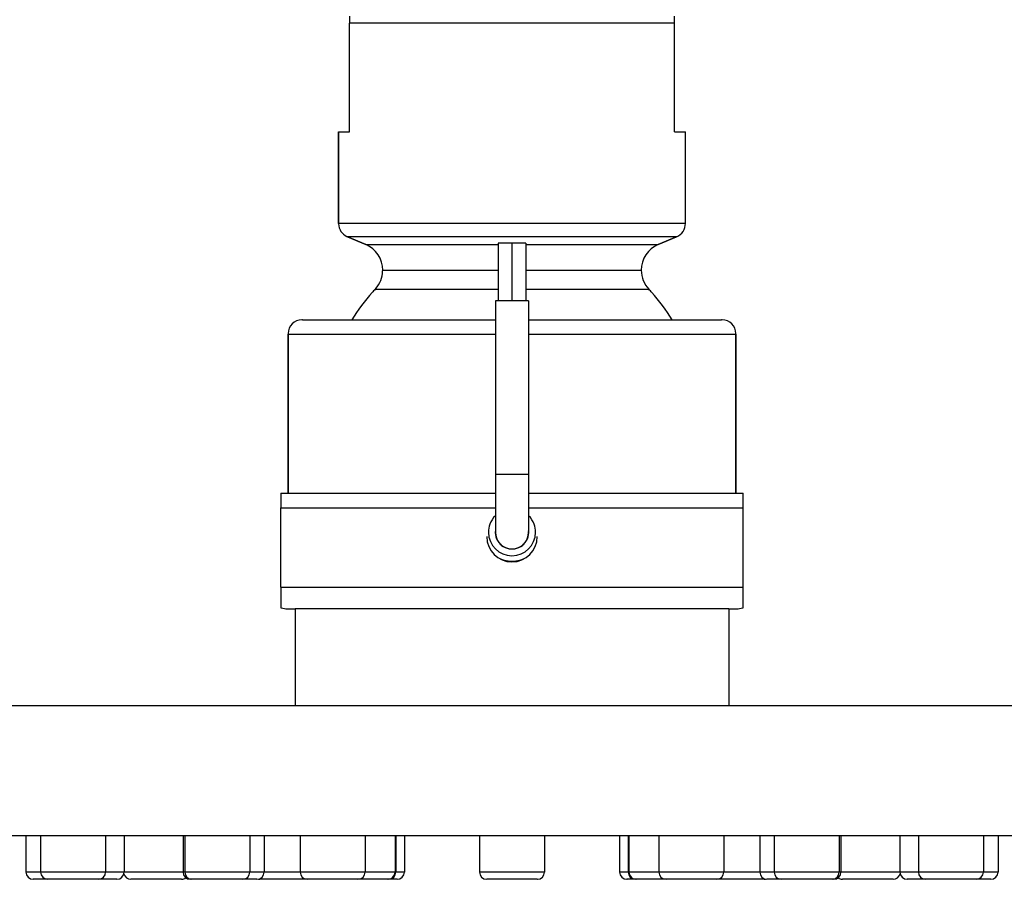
# Model space of a CAD drawing. Header units: millimetres. Extents: x 0 to 210, y 0 to 297.
# Tile 3 of 11: x 130 to 150, y 59 to 76. Entities that reach past the tile are written whole.
import ezdxf
from ezdxf.enums import TextEntityAlignment as Align

# ---------------------------------------------------------------- set-up
doc = ezdxf.new("R2010")
doc.units = ezdxf.units.MM
doc.header["$LTSCALE"] = 19.36
doc.layers.get('0').update_dxf_attribs({"linetype": 'CONTINUOUS'})
doc.layers.add('00_COMPONENTI', color=7, linetype='CONTINUOUS')
doc.layers.add('50_QUOTE', color=7, linetype='CONTINUOUS')
doc.styles.get("Standard").update_dxf_attribs({"font": 'txt', "width": 1.15})
doc.dimstyles.new('DIMSTYLE_1', dxfattribs={"dimtxt": 2, "dimasz": 2, "dimexe": 1, "dimexo": 0.5, "dimgap": 0.5, "dimtad": 1, "dimlfac": 3.448276, "dimdsep": 46, "dimtxsty": 'Standard', "dimblk": '_FILLED', "dimblk1": '_FILLED', "dimblk2": '_FILLED', "dimcen": 0.09, "dimazin": 2, "dimtfac": 1, "dimtofl": 0, "dimtmove": 0, "dimatfit": 3, "dimldrblk": '_FILLED', "dimfxl": 0, "dimtolj": 1, "dimarcsym": 0})
doc.dimstyles.new('DIMSTYLE_3', dxfattribs={"dimtxt": 2, "dimasz": 2, "dimexe": 1, "dimexo": 0.5, "dimgap": 0.5, "dimtad": 1, "dimdec": 0, "dimlfac": 3.448276, "dimdsep": 46, "dimtxsty": 'Standard', "dimblk": '_FILLED', "dimblk1": '_FILLED', "dimblk2": '_FILLED', "dimcen": 0.09, "dimazin": 2, "dimtfac": 1, "dimtdec": 0, "dimtofl": 0, "dimtmove": 0, "dimatfit": 3, "dimldrblk": '_FILLED', "dimfxl": 0, "dimtolj": 1, "dimarcsym": 0})

# ---------------------------------------------------------------- blocks, each defined once
blk = doc.blocks.new('_FILLED')
at = {"color": 0, "linetype": 'ByBlock'}
blk.add_solid([(0, 0), (-1, 0.175), (-1, -0.175)], dxfattribs=at)
blk = doc.blocks.new('*D7')
at = {"layer": '50_QUOTE', "color": 2, "linetype": 'Continuous'}
for p, q in [((27.11, 105.936), (27.11, 127.242)), ((176.17, 62.697), (176.17, 127.242)), ((27.11, 126.242), (101.64, 126.242)), ((176.17, 126.242), (101.64, 126.242))]:
    blk.add_line(p, q, dxfattribs=at)
at = {"layer": '50_QUOTE', "color": 2, "linetype": 'Continuous', "xscale": 2, "yscale": 2, "zscale": 2, "rotation": 180}
blk.add_blockref('_FILLED', (27.11, 126.242), dxfattribs=at)
at = {"layer": '50_QUOTE', "color": 2, "linetype": 'Continuous', "xscale": 2, "yscale": 2, "zscale": 2}
blk.add_blockref('_FILLED', (176.17, 126.242), dxfattribs=at)
at = {"layer": '50_QUOTE', "color": 2, "linetype": 'Continuous', "width": 0.776952}
blk.add_text('514', height=2, dxfattribs=at).set_placement((95.718, 126.742), align=Align.CENTER)
blk = doc.blocks.new('*D8')
at = {"layer": '50_QUOTE', "color": 2, "linetype": 'Continuous'}
for p, q in [((32.685, 105.436), (190.597, 105.436)), ((189.597, 105.436), (189.597, 82.512)), ((189.597, 59.587), (189.597, 82.512)), ((176.67, 59.587), (190.597, 59.587))]:
    blk.add_line(p, q, dxfattribs=at)
at = {"layer": '50_QUOTE', "color": 2, "linetype": 'Continuous', "xscale": 2, "yscale": 2, "zscale": 2}
for p, rotation in [((189.597, 105.436), 90), ((189.597, 59.587), 270)]:
    blk.add_blockref('_FILLED', p, dxfattribs=dict(at, rotation=rotation))
at = {"layer": '50_QUOTE', "color": 2, "linetype": 'Continuous', "width": 0.776952}
blk.add_text('158', height=2, rotation=90, dxfattribs=at).set_placement((189.097, 84.022), align=Align.CENTER)

msp = doc.modelspace()

# ---------------------------------------------------------------- linework, layer by layer
at = {"layer": '00_COMPONENTI', "color": 7, "linetype": 'Continuous'}
for p, q in [((136.6575, 76.0302), (136.6575, 75.8852)), ((136.6575, 73.7102), (136.6575, 75.8852)), ((143.1825, 75.8852), (143.1825, 76.0302)), ((143.1825, 73.7102), (143.1825, 75.8852)), ((136.44, 73.7102), (136.44, 71.8722)), ((136.44, 73.7102), (136.6575, 73.7102)), ((136.44, 71.8722), (136.44, 73.7102)), ((143.1825, 73.7102), (143.4, 73.7102)), ((143.4, 71.8722), (143.4, 73.7102)), ((143.4, 71.8722), (143.4, 73.7102)), ((136.6167, 71.6052), (136.9835, 71.4495)), ((136.9835, 71.4495), (136.6167, 71.6052)), ((142.8565, 71.4495), (143.2233, 71.6052)), ((143.2233, 71.6052), (142.8565, 71.4495)), ((139.92, 71.4772), (139.6445, 71.4772)), ((139.6445, 71.4772), (139.6445, 70.3172)), ((140.1955, 71.4772), (139.92, 71.4772)), ((139.92, 71.4772), (139.92, 70.3172)), ((140.1955, 71.4772), (140.1955, 70.3172)), ((137.3245, 70.9343), (137.3245, 70.9332)), ((137.3245, 70.9332), (137.3245, 70.9343)), ((142.5155, 70.9332), (142.5155, 70.9343)), ((142.5155, 70.9343), (142.5155, 70.9332)), ((139.5865, 70.3172), (139.5865, 66.8372)), ((139.6312, 70.3172), (139.5865, 70.3172)), ((139.6445, 70.3172), (139.6312, 70.3172)), ((139.92, 70.3172), (139.6445, 70.3172)), ((140.1932, 70.3172), (139.92, 70.3172)), ((140.2535, 70.3172), (140.1932, 70.3172)), ((140.2535, 70.3172), (140.2535, 66.8372)), ((135.715, 69.9402), (136.353, 69.9402)), ((136.353, 69.9402), (136.3576, 69.9402)), ((136.3576, 69.9402), (139.5865, 69.9402)), ((140.2535, 69.9402), (143.4824, 69.9402)), ((143.4824, 69.9402), (143.487, 69.9402)), ((143.487, 69.9402), (144.125, 69.9402)), ((135.425, 66.4602), (135.425, 69.6502)), ((135.425, 69.6502), (135.425, 66.4602)), ((144.415, 66.4602), (144.415, 69.6502)), ((144.415, 69.6502), (144.415, 66.4602)), ((139.5865, 66.8372), (139.5865, 65.6772)), ((140.2535, 66.8372), (140.2535, 65.6772)), ((135.28, 66.4602), (135.28, 66.1702)), ((135.28, 66.4602), (135.425, 66.4602)), ((135.425, 66.4602), (139.5865, 66.4602)), ((140.2535, 66.4602), (144.415, 66.4602)), ((144.415, 66.4602), (144.56, 66.4602)), ((144.56, 66.1702), (144.56, 66.4602)), ((135.28, 64.5752), (135.28, 66.1702)), ((144.56, 64.5752), (144.56, 66.1702)), ((139.63, 65.5127), (139.63, 65.5098)), ((139.63, 65.5098), (139.6326, 65.5083)), ((140.2075, 65.5083), (140.21, 65.5098)), ((140.21, 65.5098), (140.21, 65.5127)), ((139.9174, 65.3438), (139.92, 65.3423)), ((139.92, 65.3423), (139.9226, 65.3438)), ((135.28, 64.5752), (135.28, 64.1651)), ((144.56, 64.1651), (144.56, 64.5752)), ((135.425, 64.1402), (135.57, 64.1402)), ((135.425, 64.1402), (135.57, 64.1402)), ((135.57, 64.1402), (135.57, 62.1972)), ((144.27, 64.1402), (135.57, 64.1402)), ((144.27, 64.1402), (144.27, 62.1972)), ((144.27, 64.1402), (144.415, 64.1402)), ((144.27, 64.1402), (144.415, 64.1402)), ((135.57, 62.1972), (104.0528, 62.1972)), ((144.27, 62.1972), (135.57, 62.1972)), ((175.7872, 62.1972), (144.27, 62.1972)), ((130.0761, 59.5872), (128.6771, 59.5872)), ((130.0936, 59.5872), (130.0761, 59.5872)), ((130.3877, 59.5872), (130.0936, 59.5872)), ((130.1659, 59.5872), (130.1659, 58.8622)), ((130.4385, 59.5872), (130.3877, 59.5872)), ((130.5378, 59.5872), (130.4385, 59.5872)), ((130.4601, 59.5872), (130.4601, 58.8622)), ((130.5944, 59.5872), (130.5378, 59.5872)), ((130.8958, 59.5872), (130.5944, 59.5872)), ((131.8376, 59.5872), (130.8958, 59.5872)), ((131.7651, 59.5872), (131.7651, 58.8622)), ((132.2073, 59.5872), (131.8376, 59.5872)), ((132.1349, 59.5872), (132.1349, 58.8622)), ((133.2804, 59.5872), (132.2073, 59.5872)), ((133.3159, 59.5872), (133.2804, 59.5872)), ((133.6253, 59.5872), (133.3159, 59.5872)), ((133.3176, 59.5872), (133.3176, 58.8622)), ((133.3529, 59.5872), (133.3529, 58.8622)), ((133.7084, 59.5872), (133.6253, 59.5872)), ((134.6659, 59.5872), (133.7084, 59.5872)), ((134.6579, 59.5872), (134.6579, 58.8622)), ((134.7304, 59.5872), (134.6659, 59.5872)), ((135.0198, 59.5872), (134.7304, 59.5872)), ((134.9474, 59.5872), (134.9474, 58.8622)), ((135.6024, 59.5872), (135.0198, 59.5872)), ((135.7119, 59.5872), (135.6024, 59.5872)), ((135.6692, 59.5872), (135.6692, 58.8622)), ((136.2021, 59.5872), (135.7119, 59.5872)), ((136.2263, 59.5872), (136.2021, 59.5872)), ((136.5209, 59.5872), (136.2263, 59.5872)), ((136.7606, 59.5872), (136.5209, 59.5872)), ((137.0464, 59.5872), (136.7606, 59.5872)), ((136.9742, 59.5872), (136.9742, 58.8622)), ((137.6461, 59.5872), (137.0464, 59.5872)), ((137.5739, 59.5872), (137.5739, 58.8622)), ((137.5879, 59.5872), (137.5879, 58.8622)), ((137.6603, 59.5872), (137.6461, 59.5872)), ((137.812, 59.5872), (137.6603, 59.5872)), ((137.76, 59.5872), (137.76, 58.8622)), ((137.8324, 59.5872), (137.812, 59.5872)), ((139.195, 59.5872), (137.8324, 59.5872)), ((140.645, 59.5872), (139.195, 59.5872)), ((139.2675, 59.5872), (139.2675, 58.8622)), ((139.2675, 59.5872), (139.2675, 58.8622)), ((140.5725, 59.5872), (140.5725, 58.8622)), ((140.5725, 59.5872), (140.5725, 58.8622)), ((142.0077, 59.5872), (140.645, 59.5872)), ((142.0281, 59.5872), (142.0077, 59.5872)), ((142.1798, 59.5872), (142.0281, 59.5872)), ((142.0801, 59.5872), (142.0801, 58.8622)), ((142.1939, 59.5872), (142.1798, 59.5872)), ((142.7936, 59.5872), (142.1939, 59.5872)), ((142.2521, 59.5872), (142.2521, 58.8622)), ((142.2661, 59.5872), (142.2661, 58.8622)), ((143.0794, 59.5872), (142.7936, 59.5872)), ((142.8658, 59.5872), (142.8658, 58.8622)), ((143.3191, 59.5872), (143.0794, 59.5872)), ((143.6137, 59.5872), (143.3191, 59.5872)), ((143.6379, 59.5872), (143.6137, 59.5872)), ((144.1281, 59.5872), (143.6379, 59.5872)), ((144.243, 59.5872), (144.1281, 59.5872)), ((144.1708, 59.5872), (144.1708, 58.8622)), ((144.8202, 59.5872), (144.243, 59.5872)), ((145.1096, 59.5872), (144.8202, 59.5872)), ((144.8926, 59.5872), (144.8926, 58.8622)), ((145.1741, 59.5872), (145.1096, 59.5872)), ((146.1317, 59.5872), (145.1741, 59.5872)), ((145.1821, 59.5872), (145.1821, 58.8622)), ((146.2148, 59.5872), (146.1317, 59.5872)), ((146.5241, 59.5872), (146.2148, 59.5872)), ((146.4871, 59.5872), (146.4871, 58.8622)), ((146.5224, 59.5872), (146.5224, 58.8622)), ((146.5596, 59.5872), (146.5241, 59.5872)), ((147.6328, 59.5872), (146.5596, 59.5872)), ((148.0024, 59.5872), (147.6328, 59.5872)), ((147.7052, 59.5872), (147.7052, 58.8622)), ((148.9442, 59.5872), (148.0024, 59.5872)), ((148.0749, 59.5872), (148.0749, 58.8622)), ((149.2457, 59.5872), (148.9442, 59.5872)), ((149.3022, 59.5872), (149.2457, 59.5872)), ((149.4015, 59.5872), (149.3022, 59.5872)), ((149.3799, 59.5872), (149.3799, 58.8622)), ((149.4524, 59.5872), (149.4015, 59.5872)), ((149.7464, 59.5872), (149.4524, 59.5872)), ((149.6741, 59.5872), (149.6741, 58.8622)), ((149.7639, 59.5872), (149.7464, 59.5872)), ((151.163, 59.5872), (149.7639, 59.5872)), ((130.3164, 58.7172), (130.3109, 58.7172)), ((130.6007, 58.7172), (130.3116, 58.7172)), ((130.3116, 58.7172), (130.3133, 58.7172)), ((130.6007, 58.7172), (130.3164, 58.7172)), ((130.6051, 58.7172), (130.6007, 58.7172)), ((130.6051, 58.7172), (130.6007, 58.7172)), ((130.6068, 58.7172), (130.6051, 58.7172)), ((130.6114, 58.7172), (130.6051, 58.7172)), ((131.5845, 58.7172), (130.6068, 58.7172)), ((130.6374, 58.7172), (130.6114, 58.7172)), ((130.9241, 58.7172), (130.6374, 58.7172)), ((130.9374, 58.7172), (130.9241, 58.7172)), ((130.9417, 58.7172), (130.9374, 58.7172)), ((131.2959, 58.7172), (130.9417, 58.7172)), ((131.5845, 58.7172), (131.2959, 58.7172)), ((131.6201, 58.7172), (131.5845, 58.7172)), ((131.6182, 58.7172), (131.5845, 58.7172)), ((131.6709, 58.7172), (131.6201, 58.7172)), ((131.8929, 58.7172), (131.6201, 58.7172)), ((131.6732, 58.7172), (131.6709, 58.7172)), ((131.8929, 58.7172), (131.6732, 58.7172)), ((131.9899, 58.7172), (131.8929, 58.7172)), ((131.9897, 58.7172), (131.8929, 58.7172)), ((132.2886, 58.7172), (132.2726, 58.7172)), ((132.2886, 58.7172), (132.2727, 58.7172)), ((132.5901, 58.7172), (132.2886, 58.7172)), ((132.5902, 58.7172), (132.2886, 58.7172)), ((132.5916, 58.7172), (132.5901, 58.7172)), ((132.5916, 58.7172), (132.5902, 58.7172)), ((132.9627, 58.7172), (132.5916, 58.7172)), ((132.9627, 58.7172), (132.5916, 58.7172)), ((132.9655, 58.7172), (132.9627, 58.7172)), ((132.9655, 58.7172), (132.9627, 58.7172)), ((132.9686, 58.7172), (132.9655, 58.7172)), ((132.9686, 58.7172), (132.9655, 58.7172)), ((133.2674, 58.7172), (132.9686, 58.7172)), ((133.2876, 58.7172), (132.9686, 58.7172)), ((133.2758, 58.7172), (133.2674, 58.7172)), ((133.2876, 58.7172), (133.2758, 58.7172)), ((133.4785, 58.7172), (133.4626, 58.7172)), ((133.4785, 58.7172), (133.4626, 58.7172)), ((133.4956, 58.7172), (133.4785, 58.7172)), ((133.4956, 58.7172), (133.4785, 58.7172)), ((133.4997, 58.7172), (133.4956, 58.7172)), ((133.4998, 58.7172), (133.4956, 58.7172)), ((133.5039, 58.7172), (133.4979, 58.7172)), ((133.4995, 58.7172), (133.4979, 58.7172)), ((133.5023, 58.7172), (133.4995, 58.7172)), ((134.4881, 58.7172), (133.5023, 58.7172)), ((133.5187, 58.7172), (133.5039, 58.7172)), ((133.5256, 58.7172), (133.5187, 58.7172)), ((133.822, 58.7172), (133.5256, 58.7172)), ((133.8262, 58.7172), (133.822, 58.7172)), ((134.1939, 58.7172), (133.8262, 58.7172)), ((134.4881, 58.7172), (134.1939, 58.7172)), ((134.5129, 58.7172), (134.4881, 58.7172)), ((134.5108, 58.7172), (134.4881, 58.7172)), ((134.5167, 58.7172), (134.5129, 58.7172)), ((134.5167, 58.7172), (134.5129, 58.7172)), ((134.7055, 58.7172), (134.5167, 58.7172)), ((134.7055, 58.7172), (134.5167, 58.7172)), ((134.8022, 58.7172), (134.7055, 58.7172)), ((134.8024, 58.7172), (134.7055, 58.7172)), ((135.1807, 58.7172), (134.8617, 58.7172)), ((135.2124, 58.7172), (134.8617, 58.7172)), ((135.2124, 58.7172), (135.1807, 58.7172)), ((135.4245, 58.7172), (135.2124, 58.7172)), ((135.4245, 58.7172), (135.2124, 58.7172)), ((135.4275, 58.7172), (135.4245, 58.7172)), ((135.4275, 58.7172), (135.4245, 58.7172)), ((135.5239, 58.7172), (135.4275, 58.7172)), ((135.5239, 58.7172), (135.4275, 58.7172)), ((135.526, 58.7172), (135.5239, 58.7172)), ((135.526, 58.7172), (135.5239, 58.7172)), ((135.5558, 58.7172), (135.526, 58.7172)), ((135.5558, 58.7172), (135.526, 58.7172)), ((135.5577, 58.7172), (135.5558, 58.7172)), ((135.5577, 58.7172), (135.5558, 58.7172)), ((135.8137, 58.7172), (135.5577, 58.7172)), ((135.8137, 58.7172), (135.5577, 58.7172)), ((135.8142, 58.7172), (135.8137, 58.7172)), ((135.8142, 58.7172), (135.8137, 58.7172)), ((135.821, 58.7172), (135.8142, 58.7172)), ((135.8142, 58.7172), (135.8142, 58.7172)), ((135.8155, 58.7172), (135.8169, 58.7172)), ((136.8237, 58.7172), (135.8155, 58.7172)), ((136.1326, 58.7172), (135.821, 58.7172)), ((136.1332, 58.7172), (136.1326, 58.7172)), ((136.1347, 58.7172), (136.1332, 58.7172)), ((136.5079, 58.7172), (136.1347, 58.7172)), ((136.5102, 58.7172), (136.5079, 58.7172)), ((136.8237, 58.7172), (136.5102, 58.7172)), ((136.8252, 58.7172), (136.8237, 58.7172)), ((136.8252, 58.7172), (136.8237, 58.7172)), ((136.8292, 58.7172), (136.8252, 58.7172)), ((136.8265, 58.7172), (136.8252, 58.7172)), ((136.8279, 58.7172), (136.8265, 58.7172)), ((136.8299, 58.7172), (136.8292, 58.7172)), ((136.8299, 58.7172), (136.8292, 58.7172)), ((137.1076, 58.7172), (136.8299, 58.7172)), ((137.4234, 58.7172), (136.8299, 58.7172)), ((137.1099, 58.7172), (137.1076, 58.7172)), ((137.4234, 58.7172), (137.1099, 58.7172)), ((137.4249, 58.7172), (137.4234, 58.7172)), ((137.4249, 58.7172), (137.4234, 58.7172)), ((137.4289, 58.7172), (137.4249, 58.7172)), ((137.4262, 58.7172), (137.4249, 58.7172)), ((137.4276, 58.7172), (137.4262, 58.7172)), ((137.4294, 58.7172), (137.4289, 58.7172)), ((137.4294, 58.7172), (137.4289, 58.7172)), ((137.4318, 58.7172), (137.4294, 58.7172)), ((137.4318, 58.7172), (137.4294, 58.7172)), ((137.4429, 58.7172), (137.4318, 58.7172)), ((137.4405, 58.7172), (137.4318, 58.7172)), ((137.4422, 58.7172), (137.4405, 58.7172)), ((137.518, 58.7172), (137.4429, 58.7172)), ((137.518, 58.7172), (137.4429, 58.7172)), ((137.6148, 58.7172), (137.518, 58.7172)), ((137.615, 58.7172), (137.518, 58.7172)), ((139.7315, 58.7172), (139.4125, 58.7172)), ((140.1085, 58.7172), (139.7315, 58.7172)), ((140.4275, 58.7172), (140.1085, 58.7172)), ((142.2299, 58.7172), (142.2251, 58.7172)), ((142.322, 58.7172), (142.2255, 58.7172)), ((142.2255, 58.7172), (142.228, 58.7172)), ((142.322, 58.7172), (142.2299, 58.7172)), ((142.3971, 58.7172), (142.322, 58.7172)), ((142.3971, 58.7172), (142.322, 58.7172)), ((142.4082, 58.7172), (142.3971, 58.7172)), ((142.4082, 58.7172), (142.3971, 58.7172)), ((142.4106, 58.7172), (142.4082, 58.7172)), ((142.4106, 58.7172), (142.4082, 58.7172)), ((142.4111, 58.7172), (142.4106, 58.7172)), ((142.4111, 58.7172), (142.4106, 58.7172)), ((142.4151, 58.7172), (142.4111, 58.7172)), ((142.4151, 58.7172), (142.4111, 58.7172)), ((142.7301, 58.7172), (142.4151, 58.7172)), ((142.7301, 58.7172), (142.4151, 58.7172)), ((142.7324, 58.7172), (142.7301, 58.7172)), ((142.7324, 58.7172), (142.7301, 58.7172)), ((143.0101, 58.7172), (142.7324, 58.7172)), ((143.0101, 58.7172), (142.7324, 58.7172)), ((143.0108, 58.7172), (143.0101, 58.7172)), ((143.0108, 58.7172), (143.0101, 58.7172)), ((143.0148, 58.7172), (143.0108, 58.7172)), ((143.0148, 58.7172), (143.0108, 58.7172)), ((143.3298, 58.7172), (143.0148, 58.7172)), ((143.3298, 58.7172), (143.0148, 58.7172)), ((143.3321, 58.7172), (143.3298, 58.7172)), ((143.3321, 58.7172), (143.3298, 58.7172)), ((143.7053, 58.7172), (143.3321, 58.7172)), ((143.7053, 58.7172), (143.3321, 58.7172)), ((143.7068, 58.7172), (143.7053, 58.7172)), ((143.7068, 58.7172), (143.7053, 58.7172)), ((143.7075, 58.7172), (143.7068, 58.7172)), ((143.7075, 58.7172), (143.7068, 58.7172)), ((144.0171, 58.7172), (143.7075, 58.7172)), ((144.017, 58.7172), (143.7075, 58.7172)), ((144.0258, 58.7172), (144.017, 58.7172)), ((144.019, 58.7172), (144.0171, 58.7172)), ((144.0258, 58.7172), (144.019, 58.7172)), ((144.0263, 58.7172), (144.0258, 58.7172)), ((144.0263, 58.7172), (144.0258, 58.7172)), ((144.6276, 58.7172), (144.0263, 58.7172)), ((144.2823, 58.7172), (144.0263, 58.7172)), ((144.2842, 58.7172), (144.2823, 58.7172)), ((144.314, 58.7172), (144.2842, 58.7172)), ((144.3162, 58.7172), (144.314, 58.7172)), ((144.4126, 58.7172), (144.3162, 58.7172)), ((144.4155, 58.7172), (144.4126, 58.7172)), ((144.6276, 58.7172), (144.4155, 58.7172)), ((144.6595, 58.7172), (144.6276, 58.7172)), ((144.6595, 58.7172), (144.6276, 58.7172)), ((144.9732, 58.7172), (144.6595, 58.7172)), ((144.9732, 58.7172), (144.6595, 58.7172)), ((144.9759, 58.7172), (144.9732, 58.7172)), ((144.9783, 58.7172), (144.9732, 58.7172)), ((144.9776, 58.7172), (144.9759, 58.7172)), ((145.0425, 58.7172), (145.0376, 58.7172)), ((145.1345, 58.7172), (145.038, 58.7172)), ((145.038, 58.7172), (145.0405, 58.7172)), ((145.1345, 58.7172), (145.0425, 58.7172)), ((145.3233, 58.7172), (145.1345, 58.7172)), ((145.3233, 58.7172), (145.1345, 58.7172)), ((145.3271, 58.7172), (145.3233, 58.7172)), ((145.3271, 58.7172), (145.3233, 58.7172)), ((145.3519, 58.7172), (145.3271, 58.7172)), ((145.3519, 58.7172), (145.3271, 58.7172)), ((145.3271, 58.7172), (145.3271, 58.7172)), ((145.6461, 58.7172), (145.3519, 58.7172)), ((146.3421, 58.7172), (145.3519, 58.7172)), ((146.0139, 58.7172), (145.6461, 58.7172)), ((146.018, 58.7172), (146.0139, 58.7172)), ((146.3144, 58.7172), (146.018, 58.7172)), ((146.3213, 58.7172), (146.3144, 58.7172)), ((146.3421, 58.7172), (146.3213, 58.7172)), ((146.3444, 58.7172), (146.3403, 58.7172)), ((146.3444, 58.7172), (146.3403, 58.7172)), ((146.3615, 58.7172), (146.3444, 58.7172)), ((146.3615, 58.7172), (146.3444, 58.7172)), ((146.3774, 58.7172), (146.3615, 58.7172)), ((146.3751, 58.7172), (146.3615, 58.7172)), ((146.376, 58.7172), (146.3751, 58.7172)), ((146.5581, 58.7172), (146.5524, 58.7172)), ((146.5539, 58.7172), (146.5547, 58.7172)), ((147.5515, 58.7172), (146.5539, 58.7172)), ((146.5642, 58.7172), (146.5581, 58.7172)), ((146.8714, 58.7172), (146.5642, 58.7172)), ((146.8745, 58.7172), (146.8714, 58.7172)), ((146.8773, 58.7172), (146.8745, 58.7172)), ((147.2484, 58.7172), (146.8773, 58.7172)), ((147.2499, 58.7172), (147.2484, 58.7172)), ((147.5515, 58.7172), (147.2499, 58.7172)), ((147.5674, 58.7172), (147.5515, 58.7172)), ((147.5651, 58.7172), (147.5515, 58.7172)), ((147.5659, 58.7172), (147.5651, 58.7172)), ((147.855, 58.7172), (147.8502, 58.7172)), ((147.8506, 58.7172), (147.8531, 58.7172)), ((147.9471, 58.7172), (147.8506, 58.7172)), ((147.9471, 58.7172), (147.855, 58.7172)), ((148.1668, 58.7172), (147.9471, 58.7172)), ((148.1669, 58.7172), (147.9471, 58.7172)), ((148.1692, 58.7172), (148.1668, 58.7172)), ((148.1692, 58.7172), (148.1669, 58.7172)), ((148.2199, 58.7172), (148.1692, 58.7172)), ((148.2199, 58.7172), (148.1692, 58.7172)), ((148.2555, 58.7172), (148.2199, 58.7172)), ((148.2555, 58.7172), (148.2199, 58.7172)), ((148.2199, 58.7172), (148.22, 58.7172)), ((148.5441, 58.7172), (148.2555, 58.7172)), ((149.2348, 58.7172), (148.2555, 58.7172)), ((148.8983, 58.7172), (148.5441, 58.7172)), ((148.9027, 58.7172), (148.8983, 58.7172)), ((148.9159, 58.7172), (148.9027, 58.7172)), ((149.2027, 58.7172), (148.9159, 58.7172)), ((149.2349, 58.7172), (149.2027, 58.7172)), ((149.2393, 58.7172), (149.2349, 58.7172)), ((149.2393, 58.7172), (149.2349, 58.7172)), ((149.5291, 58.7172), (149.2393, 58.7172)), ((149.5291, 58.7172), (149.2393, 58.7172))]:
    msp.add_line(p, q, dxfattribs=at)
at = {"layer": '00_COMPONENTI', "color": 9, "linetype": 'Continuous'}
for p, q in [((143.1825, 75.8852), (136.6575, 75.8852)), ((143.4, 71.8722), (136.44, 71.8722)), ((143.2233, 71.6052), (136.6167, 71.6052)), ((136.9835, 71.4495), (139.6445, 71.4495)), ((140.1955, 71.4495), (142.8565, 71.4495)), ((137.3245, 70.9343), (137.3254, 70.9343)), ((137.3245, 70.9332), (137.3254, 70.9332)), ((137.3254, 70.9343), (139.6445, 70.9343)), ((137.3254, 70.9332), (139.6445, 70.9332)), ((140.1955, 70.9343), (142.5155, 70.9343)), ((140.1955, 70.9332), (142.5155, 70.9332)), ((137.1727, 70.5499), (139.6445, 70.5499)), ((140.1955, 70.5499), (142.6673, 70.5499)), ((135.425, 69.6502), (139.5865, 69.6502)), ((140.2535, 69.6502), (144.415, 69.6502)), ((139.92, 66.8372), (139.5865, 66.8372)), ((140.2535, 66.8372), (139.92, 66.8372)), ((135.28, 66.1702), (139.5865, 66.1702)), ((140.2535, 66.1702), (144.56, 66.1702)), ((135.28, 64.5752), (135.86, 64.5752)), ((135.86, 64.5752), (143.98, 64.5752)), ((143.98, 64.5752), (144.56, 64.5752)), ((130.4573, 58.8622), (130.1659, 58.8622)), ((130.4601, 58.8622), (130.4573, 58.8622)), ((131.7193, 58.8622), (130.4601, 58.8622)), ((131.7651, 58.8622), (131.7193, 58.8622)), ((132.0102, 58.8622), (131.7651, 58.8622)), ((132.1349, 58.8622), (132.0102, 58.8622)), ((132.1481, 58.8622), (132.1349, 58.8622)), ((133.3159, 58.8622), (132.1481, 58.8622)), ((133.3176, 58.8622), (133.3159, 58.8622)), ((133.3381, 58.8622), (133.3176, 58.8622)), ((133.3529, 58.8622), (133.3381, 58.8622)), ((134.626, 58.8622), (133.3529, 58.8622)), ((134.6579, 58.8622), (134.626, 58.8622)), ((134.8228, 58.8622), (134.6579, 58.8622)), ((134.9474, 58.8622), (134.8228, 58.8622)), ((135.1676, 58.8622), (134.9474, 58.8622)), ((135.6692, 58.8622), (135.1676, 58.8622)), ((136.969, 58.8622), (135.6692, 58.8622)), ((136.9742, 58.8622), (136.969, 58.8622)), ((136.976, 58.8622), (136.9742, 58.8622)), ((137.5688, 58.8622), (136.976, 58.8622)), ((137.5739, 58.8622), (137.5688, 58.8622)), ((137.5879, 58.8622), (137.5739, 58.8622)), ((137.6353, 58.8622), (137.5879, 58.8622)), ((137.76, 58.8622), (137.6353, 58.8622)), ((140.5725, 58.8622), (139.2675, 58.8622)), ((142.2047, 58.8622), (142.0801, 58.8622)), ((142.2521, 58.8622), (142.2047, 58.8622)), ((142.2661, 58.8622), (142.2521, 58.8622)), ((142.2713, 58.8622), (142.2661, 58.8622)), ((142.864, 58.8622), (142.2713, 58.8622)), ((142.8658, 58.8622), (142.864, 58.8622)), ((142.871, 58.8622), (142.8658, 58.8622)), ((144.1708, 58.8622), (142.871, 58.8622)), ((144.6725, 58.8622), (144.1708, 58.8622)), ((144.8926, 58.8622), (144.6725, 58.8622)), ((145.0172, 58.8622), (144.8926, 58.8622)), ((145.1821, 58.8622), (145.0172, 58.8622)), ((145.214, 58.8622), (145.1821, 58.8622)), ((146.4871, 58.8622), (145.214, 58.8622)), ((146.5019, 58.8622), (146.4871, 58.8622)), ((146.5224, 58.8622), (146.5019, 58.8622)), ((146.5241, 58.8622), (146.5224, 58.8622)), ((147.6919, 58.8622), (146.5241, 58.8622)), ((147.7033, 58.8622), (147.6919, 58.8622)), ((147.7052, 58.8622), (147.7033, 58.8622)), ((147.8298, 58.8622), (147.7052, 58.8622)), ((148.0749, 58.8622), (147.8298, 58.8622)), ((148.1207, 58.8622), (148.0749, 58.8622)), ((149.3799, 58.8622), (148.1207, 58.8622)), ((149.3827, 58.8622), (149.3799, 58.8622)), ((149.6741, 58.8622), (149.3827, 58.8622))]:
    msp.add_line(p, q, dxfattribs=at)
at = {"layer": '00_COMPONENTI', "color": 7, "linetype": 'Continuous'}
for centre, radius, start, end in [((136.73, 71.8722), 0.29, 180, 182.36474), ((136.73, 71.8722), 0.29, 180, 182.36468), ((136.73, 71.8722), 0.29, 182.36474, 244.63526), ((136.73, 71.8722), 0.29, 182.36468, 244.63532), ((143.11, 71.8722), 0.29, 293, 360), ((143.11, 71.8722), 0.29, 293, 360), ((136.73, 71.8722), 0.29, 244.63526, 247), ((136.73, 71.8722), 0.29, 244.63532, 247), ((136.7648, 70.9343), 0.5597, 0, 67), ((136.7648, 70.9343), 0.5597, 0, 67), ((143.0752, 70.9343), 0.5597, 113, 180), ((143.0752, 70.9343), 0.5597, 113, 180), ((136.7648, 70.9332), 0.5597, 318.94139, 357.83898), ((136.7648, 70.9332), 0.5597, 318.94132, 357.83906), ((136.7648, 70.9332), 0.5597, 357.83898, 360), ((136.7648, 70.9332), 0.5597, 357.83906, 360), ((143.0752, 70.9332), 0.5597, 180, 223.21963), ((143.0752, 70.9332), 0.5597, 180, 223.21963), ((139.92, 67.9682), 3.77, 136.78037, 138.07437), ((139.92, 67.9682), 3.77, 136.78037, 138.07436), ((136.7648, 70.9332), 0.5597, 316.78037, 318.94139), ((136.7648, 70.9332), 0.5597, 316.78037, 318.94132), ((139.92, 67.9682), 3.77, 41.92563, 43.21963), ((139.92, 67.9682), 3.77, 41.92564, 43.21963), ((139.92, 67.9682), 3.77, 138.07437, 148.45919), ((139.92, 67.9682), 3.77, 138.07436, 148.45921), ((139.92, 67.9682), 3.77, 31.54081, 41.92563), ((139.92, 67.9682), 3.77, 31.54079, 41.92564), ((135.715, 69.6502), 0.29, 92.71501, 177.28499), ((135.715, 69.6502), 0.29, 92.71486, 177.28514), ((135.715, 69.6502), 0.29, 90, 92.71501), ((135.715, 69.6502), 0.29, 90, 92.71486), ((144.125, 69.6502), 0.29, 87.28499, 90), ((144.125, 69.6502), 0.29, 87.28514, 90), ((144.125, 69.6502), 0.29, 2.71501, 87.28499), ((144.125, 69.6502), 0.29, 2.71486, 87.28514), ((135.715, 69.6502), 0.29, 177.28499, 180), ((135.715, 69.6502), 0.29, 177.28514, 180), ((144.125, 69.6502), 0.29, 0, 2.71501), ((144.125, 69.6502), 0.29, 0, 2.71486), ((139.92, 65.6772), 0.4713, 135.06333, 160.10728), ((139.92, 65.6772), 0.4713, 19.89272, 44.93667), ((139.92, 65.6772), 0.4713, 160.10728, 180), ((139.92, 65.6772), 0.4713, 0, 19.89272), ((139.92, 65.6772), 0.4713, 180, 360), ((139.92, 65.6772), 0.3349, 178.56856, 181.43144), ((139.92, 65.6772), 0.3349, 174.98326, 178.56856), ((139.92, 65.6772), 0.3349, 181.43144, 210), ((139.92, 65.6772), 0.3335, 180, 270), ((139.92, 65.6772), 0.3335, 180, 270), ((139.92, 65.6772), 0.3335, 270, 360), ((139.92, 65.6772), 0.3335, 270, 360), ((139.92, 65.6772), 0.3349, 330, 358.56856), ((139.92, 65.6772), 0.3349, 1.43144, 5.01674), ((139.92, 65.6772), 0.3349, 358.56856, 1.43144), ((139.92, 65.5902), 0.5075, 180, 360), ((139.92, 65.6772), 0.3349, 210, 267.12911), ((139.92, 65.6772), 0.3349, 272.87089, 330), ((139.92, 65.6772), 0.3349, 267.12911, 270), ((139.92, 65.6772), 0.3349, 270, 272.87089), ((139.92, 65.6772), 0.58, 238.74655, 301.25345), ((135.425, 64.5752), 0.435, 250.52878, 252.77794), ((135.425, 64.5752), 0.435, 250.52878, 252.77798), ((135.425, 64.5752), 0.435, 252.77794, 267.84678), ((135.425, 64.5752), 0.435, 252.77798, 267.84679), ((135.425, 64.5752), 0.435, 267.84678, 270), ((135.425, 64.5752), 0.435, 267.84679, 270), ((144.415, 64.5752), 0.435, 270, 272.15322), ((144.415, 64.5752), 0.435, 270, 272.15321), ((144.415, 64.5752), 0.435, 272.15322, 287.22206), ((144.415, 64.5752), 0.435, 272.15321, 287.22202), ((144.415, 64.5752), 0.435, 287.22206, 289.47122), ((144.415, 64.5752), 0.435, 287.22202, 289.47122), ((130.3109, 58.8622), 0.145, 180, 270), ((130.6051, 58.8622), 0.145, 180, 270), ((131.6201, 58.8622), 0.145, 270, 360), ((131.9899, 58.8622), 0.145, 270, 360), ((132.2726, 58.8622), 0.145, 192.7977, 270), ((133.2876, 58.8622), 0.145, 270, 307.11321), ((133.4626, 58.8622), 0.145, 180, 270), ((133.4979, 58.8622), 0.145, 180, 270), ((134.5129, 58.8622), 0.145, 270, 360), ((134.8024, 58.8622), 0.145, 270, 360), ((134.8617, 58.8622), 0.145, 258.19969, 270), ((135.8142, 58.8622), 0.145, 180, 270), ((136.8292, 58.8622), 0.145, 270, 360), ((137.4289, 58.8622), 0.145, 270, 360), ((137.4429, 58.8622), 0.145, 270, 360), ((137.615, 58.8622), 0.145, 270, 360), ((139.4125, 58.8622), 0.145, 180, 270), ((139.4125, 58.8622), 0.145, 180, 270), ((140.4275, 58.8622), 0.145, 270, 271.76471), ((140.4275, 58.8622), 0.145, 270, 271.76471), ((140.4275, 58.8622), 0.145, 271.76471, 358.23529), ((140.4275, 58.8622), 0.145, 271.76471, 358.23529), ((140.4275, 58.8622), 0.145, 358.23529, 360), ((140.4275, 58.8622), 0.145, 358.23529, 360), ((142.2251, 58.8622), 0.145, 180, 270), ((142.3971, 58.8622), 0.145, 180, 270), ((142.4111, 58.8622), 0.145, 180, 270), ((143.0108, 58.8622), 0.145, 180, 270), ((144.0258, 58.8622), 0.145, 270, 360), ((145.0376, 58.8622), 0.145, 180, 270), ((144.9783, 58.8622), 0.145, 270, 281.80031), ((145.3271, 58.8622), 0.145, 180, 270), ((146.3421, 58.8622), 0.145, 270, 360), ((146.3774, 58.8622), 0.145, 270, 360), ((146.5524, 58.8622), 0.145, 232.88679, 270), ((147.5674, 58.8622), 0.145, 270, 347.2023), ((147.8502, 58.8622), 0.145, 180, 270), ((148.2199, 58.8622), 0.145, 180, 270), ((149.2349, 58.8622), 0.145, 270, 360), ((149.5291, 58.8622), 0.145, 270, 360)]:
    msp.add_arc(centre, radius, start, end, dxfattribs=at)

# ---------------------------------------------------------------- dimensions: what is measured, and where the dimension line sits
at = {"layer": '50_QUOTE', "color": 2, "linetype": 'Continuous'}
dim = msp.add_linear_dim(base=(176.17, 126.2422), p1=(27.11, 105.4362), p2=(176.17, 62.1972), dimstyle='DIMSTYLE_1', dxfattribs=at)
dim.commit()
dim.dimension.update_dxf_attribs({"geometry": '*D7', "text_midpoint": (95.7112, 126.2422), "dimtype": 160})
dim = msp.add_linear_dim(base=(189.5971, 59.5872), p1=(32.185, 105.4362), p2=(176.17, 59.5872), angle=270, dimstyle='DIMSTYLE_3', dxfattribs=at)
dim.commit()
dim.dimension.update_dxf_attribs({"geometry": '*D8', "text_midpoint": (189.5971, 84.1038), "dimtype": 160})

doc.saveas('drawing.dxf')
